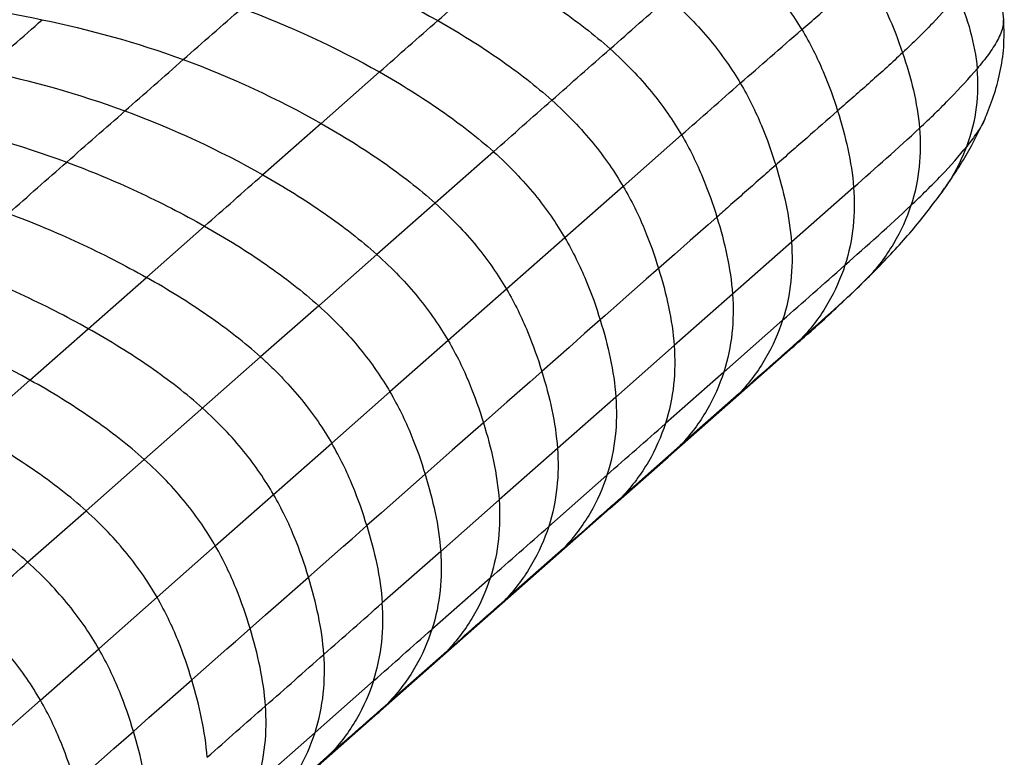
# Paper-space layout '_Dimetric' of a CAD drawing. Header units: millimetres. Extents: x -861 to 1018, y -101 to 902.
# Tile 17 of 19: x 870 to 1018, y 377 to 487. Entities that reach past the tile are written whole.
import ezdxf

# ---------------------------------------------------------------- set-up
doc = ezdxf.new("R2010")
doc.units = ezdxf.units.MM

psp = doc.layouts.new('_Dimetric')

# ---------------------------------------------------------------- linework, layer by layer
at = {"color": 7, "linetype": 'Continuous', "lineweight": 25}
for p, q in [((1017.9, 487.4), (1017.57, 490.68)), ((924.1, 479.58), (915.33, 471.85)), ((915.33, 471.85), (906.57, 464.12)), ((969.48, 470.11), (960.71, 462.38)), ((941.22, 467.6), (932.46, 459.87)), ((960.71, 462.38), (951.95, 454.65)), ((995.33, 462.22), (985.99, 453.98)), ((932.46, 459.87), (923.7, 452.15)), ((897.83, 456.41), (889.09, 448.7)), ((951.95, 454.65), (943.18, 446.92)), ((985.99, 453.98), (977.14, 446.18)), ((923.7, 452.15), (914.97, 444.45)), ((996.12, 447.34), (999.31, 450.49)), ((999.27, 450.47), (997.22, 448.39)), ((880.35, 440.99), (889.09, 448.7)), ((996.55, 447.77), (997.22, 448.39)), ((943.18, 446.92), (934.42, 439.2)), ((977.14, 446.18), (968.37, 438.45)), ((914.97, 444.45), (906.24, 436.75)), ((871.59, 433.27), (880.35, 440.99)), ((984.66, 442.26), (975.81, 434.45)), ((985.65, 437.79), (987.47, 439.48)), ((934.42, 439.2), (925.68, 431.48)), ((968.37, 438.45), (959.61, 430.72)), ((888.77, 421.34), (906.24, 436.75)), ((976.34, 429.51), (985.74, 437.81)), ((975.81, 434.45), (967.05, 426.72)), ((862.84, 425.55), (871.59, 433.27)), ((925.68, 431.48), (916.93, 423.77)), ((959.61, 430.72), (950.84, 422.99)), ((978.12, 431.23), (969.28, 423.42)), ((976.31, 429.54), (978.12, 431.23)), ((967.49, 421.7), (976.39, 429.56)), ((908.19, 416.06), (916.93, 423.77)), ((969.28, 423.42), (960.51, 415.69)), ((967.46, 421.73), (969.28, 423.42)), ((950.84, 422.99), (942.07, 415.25)), ((958.72, 413.97), (967.49, 421.7)), ((880.02, 413.62), (888.77, 421.34)), ((958.28, 418.99), (949.52, 411.26)), ((899.44, 408.35), (908.19, 416.06)), ((958.69, 414), (960.51, 415.69)), ((942.07, 415.25), (933.3, 407.52)), ((871.25, 405.9), (880.02, 413.62)), ((914.87, 375.29), (958.72, 413.97)), ((890.69, 400.62), (899.44, 408.35)), ((933.3, 407.52), (924.53, 399.78)), ((951.74, 407.96), (942.98, 400.23)), ((949.92, 406.27), (951.74, 407.96)), ((940.75, 403.52), (931.97, 395.79)), ((881.92, 392.89), (890.69, 400.62)), ((941.16, 398.54), (942.98, 400.23)), ((873.16, 385.16), (881.92, 392.89)), ((934.21, 392.49), (925.44, 384.76)), ((932.39, 390.81), (934.21, 392.49)), ((914.42, 380.3), (923.2, 388.04)), ((864.39, 377.43), (873.16, 385.16)), ((905.65, 372.57), (914.42, 380.3)), ((907.88, 369.28), (916.66, 377.02))]:
    psp.add_line(p, q, dxfattribs=at)
at = {"color": 7, "linetype": 'Continuous', "lineweight": 25, "flags": 128}
for points in [[(974.79, 457.78), (973.46, 456.6), (970.8, 454.26), (968.41, 452.15), (966.02, 450.04)], [(966.02, 450.04), (964.19, 448.43), (960.72, 445.37), (960.18, 444.89), (958.01, 442.98), (957.25, 442.31)], [(957.25, 442.31), (954.92, 440.25), (952.58, 438.19), (948.49, 434.58)], [(948.49, 434.58), (946.72, 433.02), (943.22, 429.94), (941.94, 428.8), (939.72, 426.85)], [(939.72, 426.85), (937.38, 424.79), (935.04, 422.72), (930.96, 419.12)], [(930.96, 419.12), (929.19, 417.56), (925.69, 414.47), (924.41, 413.34), (922.19, 411.39)], [(913.43, 403.66), (915.2, 405.22), (918.7, 408.3), (919.98, 409.43), (922.19, 411.39)], [(904.67, 395.93), (907, 397.99), (909.34, 400.06), (913.43, 403.66)], [(895.9, 388.2), (897.67, 389.76), (901.17, 392.85), (902.45, 393.98), (904.67, 395.93)], [(887.13, 380.47), (889.47, 382.53), (891.81, 384.6), (895.9, 388.2)], [(878.37, 372.74), (880.2, 374.35), (883.67, 377.41), (884.21, 377.89), (886.38, 379.8), (887.13, 380.47)]]:
    psp.add_lwpolyline(points, dxfattribs=at)
at = {"color": 7, "linetype": 'Continuous', "lineweight": 25}
for points, knots in [([(976.64, 498.56), (979.06, 496.52), (981.14, 494.43), (984.75, 490.19), (986.27, 488.06), (987.55, 485.94)], [0, 0, 0, 0, 0.5, 0.5, 1, 1, 1, 1]), ([(941.63, 494.96), (944.87, 493.13), (947.97, 491.21), (953.72, 487.23), (956.38, 485.17), (958.75, 483.05)], [0, 0, 0, 0, 0.5, 0.5, 1, 1, 1, 1]), ([(987.55, 485.94), (989.14, 487.32), (990.78, 488.72), (993.19, 490.84), (993.99, 491.55), (995.17, 492.61), (995.75, 493.14), (996.42, 493.76), (996.75, 494.07), (996.89, 494.2), (996.99, 494.29), (997.03, 494.34), (997.08, 494.38)], [0, 0, 0, 0, 0.5, 0.5, 0.75, 0.75, 0.875, 0.9375, 0.96875, 0.984375, 0.984375, 1, 1, 1, 1]), ([(997.08, 494.38), (998.41, 492.32), (999.5, 490.28), (1001.32, 486.28), (1002.05, 484.33), (1002.68, 482.46)], [0, 0, 0, 0, 0.5, 0.5, 1, 1, 1, 1]), ([(1010.99, 491.21), (1009.86, 489.79), (1008.57, 488.34), (1005.77, 485.41), (1004.26, 483.94), (1002.68, 482.46)], [0, 0, 0, 0, 0.5, 0.5, 1, 1, 1, 1]), ([(1010.99, 491.21), (1011.72, 489.39), (1012.36, 487.57), (1013.36, 483.86), (1013.72, 481.98), (1013.89, 480.07)], [0, 0, 0, 0, 0.5, 0.5, 1, 1, 1, 1]), ([(967.55, 490.75), (969.93, 488.65), (971.99, 486.51), (975.55, 482.2), (977.04, 480.03), (978.31, 477.89)], [0, 0, 0, 0, 0.5, 0.5, 1, 1, 1, 1]), ([(932.86, 487.3), (936.11, 485.46), (939.21, 483.53), (944.96, 479.53), (947.62, 477.46), (949.99, 475.33)], [0, 0, 0, 0, 0.5, 0.5, 1, 1, 1, 1]), ([(1017.8, 487.4), (1017.8, 487.1), (1017.79, 486.09), (1016.98, 484.35), (1015.65, 482.21), (1014.48, 480.79), (1013.89, 480.07)], [0, 0, 0, 0, 0.125847, 0.412918, 0.703979, 1, 1, 1, 1]), ([(1015.11, 472.68), (1015.54, 473.74), (1016.41, 475.89), (1017.39, 479.48), (1018, 483.35), (1017.93, 486.04), (1017.9, 487.4)], [0, 0, 0, 0, 0.241736, 0.487008, 0.738644, 1, 1, 1, 1]), ([(987.55, 485.94), (988.83, 483.82), (989.87, 481.72), (991.62, 477.62), (992.32, 475.63), (992.92, 473.73)], [0, 0, 0, 0, 0.5, 0.5, 1, 1, 1, 1]), ([(958.75, 483.04), (961.12, 480.92), (963.17, 478.77), (966.72, 474.44), (968.22, 472.26), (969.48, 470.11)], [0, 0, 0, 0, 0.5, 0.5, 1, 1, 1, 1]), ([(1002.68, 482.46), (1001.12, 481), (999.51, 479.54), (996.24, 476.63), (994.58, 475.18), (992.92, 473.73)], [0, 0, 0, 0, 0.5, 0.5, 1, 1, 1, 1]), ([(1002.68, 482.46), (1003.31, 480.59), (1003.87, 478.72), (1004.75, 474.95), (1005.07, 473.05), (1005.23, 471.13)], [0, 0, 0, 0, 0.5, 0.5, 1, 1, 1, 1]), ([(924.1, 479.58), (927.34, 477.74), (930.44, 475.81), (936.19, 471.8), (938.85, 469.73), (941.22, 467.61)], [0, 0, 0, 0, 0.5, 0.5, 1, 1, 1, 1]), ([(1005.23, 471.13), (1006.84, 472.64), (1008.4, 474.15), (1011.32, 477.15), (1012.68, 478.62), (1013.89, 480.07)], [0, 0, 0, 0, 0.5, 0.5, 1, 1, 1, 1]), ([(1012.34, 468.39), (1013.08, 470.35), (1013.56, 472.31), (1014.05, 476.22), (1014.07, 478.16), (1013.89, 480.07)], [0, 0, 0, 0, 0.5, 0.5, 1, 1, 1, 1]), ([(969.48, 470.11), (970.94, 471.4), (972.4, 472.69), (975.34, 475.28), (976.82, 476.58), (978.31, 477.89)], [0, 0, 0, 0, 0.5, 0.5, 1, 1, 1, 1]), ([(978.31, 477.89), (979.58, 475.74), (980.61, 473.62), (982.34, 469.49), (983.03, 467.49), (983.63, 465.57)], [0, 0, 0, 0, 0.5, 0.5, 1, 1, 1, 1]), ([(949.99, 475.33), (952.36, 473.21), (954.41, 471.05), (957.96, 466.71), (959.45, 464.54), (960.71, 462.38)], [0, 0, 0, 0, 0.5, 0.5, 1, 1, 1, 1]), ([(992.92, 473.73), (991.37, 472.37), (989.82, 471.01), (988.28, 469.65), (987.89, 469.31), (987.5, 468.97), (987.11, 468.63), (986.73, 468.29), (986.34, 467.95), (985.95, 467.61), (985.18, 466.93), (984.4, 466.25), (983.63, 465.57)], [0, 0, 0, 0, 0.01314826, 0.01314826, 0.01314826, 0.01643533, 0.01643533, 0.01643533, 0.01972239, 0.01972239, 0.01972239, 0.02629653, 0.02629653, 0.02629653, 0.02629653]), ([(992.92, 473.73), (993.52, 471.82), (994.05, 469.92), (994.88, 466.09), (995.18, 464.16), (995.33, 462.22)], [0, 0, 0, 0, 0.5, 0.5, 1, 1, 1, 1]), ([(1008.6, 461.48), (1009.88, 463.32), (1012.39, 466.97), (1014.22, 470.81), (1015.12, 472.7)], [0, 0, 0, 0, 0.506326, 1, 1, 1, 1]), ([(1015.1, 472.72), (1015.08, 472.65), (1014.86, 471.92), (1013.91, 470.47), (1012.87, 469.09), (1012.34, 468.39)], [0, 0, 0, 0, 0.046985, 0.51797, 1, 1, 1, 1]), ([(915.33, 471.85), (918.58, 470.01), (921.67, 468.08), (927.43, 464.07), (930.09, 462), (932.46, 459.87)], [0, 0, 0, 0, 0.5, 0.5, 1, 1, 1, 1]), ([(1005.23, 471.13), (1005.39, 469.21), (1005.39, 467.27), (1004.98, 463.39), (1004.58, 461.44), (1003.94, 459.51)], [0, 0, 0, 0, 0.5, 0.5, 1, 1, 1, 1]), ([(969.48, 470.11), (970.74, 467.96), (971.77, 465.84), (973.5, 461.71), (974.19, 459.7), (974.79, 457.78)], [0, 0, 0, 0, 0.5, 0.5, 1, 1, 1, 1]), ([(941.22, 467.6), (943.59, 465.48), (945.65, 463.32), (949.19, 458.98), (950.68, 456.8), (951.95, 454.65)], [0, 0, 0, 0, 0.5, 0.5, 1, 1, 1, 1]), ([(1003.94, 459.51), (1005.54, 461.03), (1007.08, 462.54), (1009.91, 465.52), (1011.21, 466.98), (1012.34, 468.39)], [0, 0, 0, 0, 0.5, 0.5, 1, 1, 1, 1]), ([(1008.64, 461.6), (1008.88, 461.93), (1009.8, 463.14), (1011.08, 465.4), (1011.93, 467.41), (1012.34, 468.39)], [0, 0, 0, 0, 0.156635, 0.586566, 1, 1, 1, 1]), ([(877.12, 466.03), (880.68, 464.71), (884.23, 463.22), (891.18, 459.99), (894.58, 458.25), (897.83, 456.41)], [0, 0, 0, 0, 0.5, 0.5, 1, 1, 1, 1]), ([(983.63, 465.57), (982.85, 464.88), (982.07, 464.2), (981.29, 463.51), (980.9, 463.16), (980.51, 462.82), (980.12, 462.48), (979.73, 462.13), (979.34, 461.79), (978.95, 461.45), (978.56, 461.1), (978.17, 460.76), (977.78, 460.41), (977.39, 460.07), (977, 459.73), (976.61, 459.38), (976, 458.85), (975.39, 458.31), (974.79, 457.78)], [0, 0, 0, 0, 0.00661775, 0.00661775, 0.00661775, 0.00992663, 0.00992663, 0.00992663, 0.0132355, 0.0132355, 0.0132355, 0.01654438, 0.01654438, 0.01654438, 0.01985325, 0.01985325, 0.01985325, 0.02500794, 0.02500794, 0.02500794, 0.02500794]), ([(983.63, 465.57), (984.22, 463.65), (984.74, 461.73), (985.55, 457.87), (985.85, 455.93), (985.99, 453.99)], [0, 0, 0, 0, 0.5, 0.5, 1, 1, 1, 1]), ([(906.57, 464.12), (909.82, 462.29), (912.92, 460.35), (918.67, 456.35), (921.33, 454.28), (923.7, 452.15)], [0, 0, 0, 0, 0.5, 0.5, 1, 1, 1, 1]), ([(960.71, 462.38), (961.98, 460.23), (963.01, 458.11), (964.73, 453.97), (965.43, 451.97), (966.02, 450.04)], [0, 0, 0, 0, 0.5, 0.5, 1, 1, 1, 1]), ([(995.33, 462.22), (995.48, 460.28), (995.47, 458.33), (995.05, 454.42), (994.65, 452.47), (994.03, 450.53)], [0, 0, 0, 0, 0.5, 0.5, 1, 1, 1, 1]), ([(999.31, 450.49), (1001.04, 452.33), (1004.4, 455.9), (1007.27, 459.72), (1008.67, 461.58)], [0, 0, 0, 0, 0.513008, 1, 1, 1, 1]), ([(932.46, 459.87), (934.83, 457.75), (936.88, 455.59), (940.43, 451.25), (941.92, 449.07), (943.18, 446.92)], [0, 0, 0, 0, 0.5, 0.5, 1, 1, 1, 1]), ([(1003.94, 459.51), (1003.3, 457.57), (1002.44, 455.64), (1000.21, 451.9), (998.85, 450.08), (997.22, 448.39)], [0, 0, 0, 0, 0.5, 0.5, 1, 1, 1, 1]), ([(868.36, 458.32), (871.92, 457), (875.48, 455.51), (882.43, 452.28), (885.84, 450.54), (889.09, 448.7)], [0, 0, 0, 0, 0.5, 0.5, 1, 1, 1, 1]), ([(974.79, 457.78), (975.38, 455.85), (975.9, 453.93), (976.71, 450.07), (977, 448.13), (977.14, 446.18)], [0, 0, 0, 0, 0.5, 0.5, 1, 1, 1, 1]), ([(897.83, 456.41), (901.08, 454.57), (904.18, 452.64), (909.94, 448.64), (912.59, 446.57), (914.97, 444.45)], [0, 0, 0, 0, 0.5, 0.5, 1, 1, 1, 1]), ([(951.95, 454.65), (953.21, 452.5), (954.24, 450.38), (955.97, 446.24), (956.66, 444.24), (957.25, 442.31)], [0, 0, 0, 0, 0.5, 0.5, 1, 1, 1, 1]), ([(985.99, 453.98), (986.13, 452.04), (986.11, 450.07), (985.69, 446.15), (985.29, 444.2), (984.66, 442.26)], [0, 0, 0, 0, 0.5, 0.5, 1, 1, 1, 1]), ([(923.7, 452.15), (926.08, 450.03), (928.13, 447.87), (931.67, 443.53), (933.16, 441.35), (934.42, 439.2)], [0, 0, 0, 0, 0.5, 0.5, 1, 1, 1, 1]), ([(880.35, 440.99), (877.09, 442.82), (873.68, 444.56), (866.71, 447.77), (863.15, 449.25), (859.59, 450.57)], [0, 0, 0, 0, 0.5, 0.5, 1, 1, 1, 1]), ([(966.02, 450.04), (966.61, 448.12), (967.13, 446.2), (967.94, 442.34), (968.23, 440.4), (968.37, 438.45)], [0, 0, 0, 0, 0.5, 0.5, 1, 1, 1, 1]), ([(994.03, 450.53), (993.41, 448.6), (992.56, 446.67), (990.39, 442.95), (989.06, 441.15), (987.47, 439.48)], [0, 0, 0, 0, 0.5, 0.5, 1, 1, 1, 1]), ([(906.24, 436.75), (903.87, 438.88), (901.21, 440.94), (895.44, 444.94), (892.34, 446.87), (889.09, 448.7)], [0, 0, 0, 0, 0.5, 0.5, 1, 1, 1, 1]), ([(943.18, 446.92), (944.45, 444.77), (945.48, 442.64), (947.2, 438.51), (947.9, 436.5), (948.49, 434.58)], [0, 0, 0, 0, 0.5, 0.5, 1, 1, 1, 1]), ([(985.68, 437.76), (987.4, 439.28), (990.87, 442.32), (994.67, 445.93), (996.57, 447.74)], [0, 0, 0, 0, 0.497637, 1, 1, 1, 1]), ([(977.14, 446.18), (977.28, 444.23), (977.26, 442.27), (976.84, 438.35), (976.44, 436.39), (975.81, 434.45)], [0, 0, 0, 0, 0.5, 0.5, 1, 1, 1, 1]), ([(914.97, 444.45), (917.34, 442.32), (919.39, 440.16), (922.93, 435.82), (924.42, 433.64), (925.68, 431.48)], [0, 0, 0, 0, 0.5, 0.5, 1, 1, 1, 1]), ([(957.25, 442.31), (957.85, 440.39), (958.37, 438.47), (959.18, 434.61), (959.47, 432.67), (959.61, 430.72)], [0, 0, 0, 0, 0.5, 0.5, 1, 1, 1, 1]), ([(897.51, 429.05), (895.14, 431.18), (892.48, 433.24), (886.71, 437.24), (883.6, 439.16), (880.35, 440.99)], [0, 0, 0, 0, 0.5, 0.5, 1, 1, 1, 1]), ([(984.66, 442.26), (984.04, 440.33), (983.2, 438.4), (981.03, 434.68), (979.71, 432.89), (978.12, 431.23)], [0, 0, 0, 0, 0.5, 0.5, 1, 1, 1, 1]), ([(934.42, 439.2), (935.69, 437.04), (936.72, 434.92), (938.44, 430.78), (939.13, 428.77), (939.72, 426.85)], [0, 0, 0, 0, 0.5, 0.5, 1, 1, 1, 1]), ([(968.37, 438.45), (968.51, 436.5), (968.5, 434.54), (968.08, 430.62), (967.67, 428.66), (967.05, 426.72)], [0, 0, 0, 0, 0.5, 0.5, 1, 1, 1, 1]), ([(906.24, 436.75), (906.25, 436.73), (906.27, 436.71), (906.31, 436.68), (906.37, 436.63), (906.5, 436.52), (906.75, 436.28), (907.26, 435.82), (907.68, 435.41), (908.51, 434.61), (909.04, 434.07), (910.59, 432.46), (911.54, 431.37), (914.19, 428.11), (915.68, 425.93), (916.93, 423.77)], [0, 0, 0, 0, 0.003906, 0.003906, 0.007812, 0.015625, 0.03125, 0.0625, 0.125, 0.125, 0.25, 0.25, 0.5, 0.5, 1, 1, 1, 1]), ([(948.49, 434.58), (949.08, 432.66), (949.6, 430.74), (950.41, 426.88), (950.7, 424.94), (950.84, 422.99)], [0, 0, 0, 0, 0.5, 0.5, 1, 1, 1, 1]), ([(975.81, 434.45), (975.19, 432.52), (974.35, 430.59), (972.18, 426.88), (970.86, 425.09), (969.28, 423.42)], [0, 0, 0, 0, 0.5, 0.5, 1, 1, 1, 1]), ([(888.77, 421.34), (886.4, 423.47), (883.74, 425.54), (877.96, 429.53), (874.86, 431.45), (871.59, 433.27)], [0, 0, 0, 0, 0.5, 0.5, 1, 1, 1, 1]), ([(925.68, 431.48), (926.93, 429.33), (927.96, 427.2), (929.68, 423.06), (930.37, 421.05), (930.96, 419.12)], [0, 0, 0, 0, 0.5, 0.5, 1, 1, 1, 1]), ([(959.61, 430.72), (959.75, 428.77), (959.73, 426.81), (959.31, 422.88), (958.9, 420.93), (958.28, 418.99)], [0, 0, 0, 0, 0.5, 0.5, 1, 1, 1, 1]), ([(908.19, 416.06), (906.94, 418.22), (905.46, 420.41), (901.93, 424.76), (899.88, 426.92), (897.51, 429.05)], [0, 0, 0, 0, 0.5, 0.5, 1, 1, 1, 1]), ([(939.72, 426.85), (940.32, 424.93), (940.83, 423), (941.64, 419.14), (941.93, 417.2), (942.07, 415.25)], [0, 0, 0, 0, 0.5, 0.5, 1, 1, 1, 1]), ([(967.05, 426.72), (966.42, 424.78), (965.58, 422.86), (963.42, 419.14), (962.09, 417.35), (960.51, 415.69)], [0, 0, 0, 0, 0.5, 0.5, 1, 1, 1, 1]), ([(880.02, 413.62), (877.65, 415.75), (874.98, 417.82), (869.21, 421.8), (866.1, 423.72), (862.84, 425.55)], [0, 0, 0, 0, 0.5, 0.5, 1, 1, 1, 1]), ([(922.19, 411.39), (921.61, 413.32), (920.92, 415.33), (919.21, 419.48), (918.19, 421.61), (916.93, 423.77)], [0, 0, 0, 0, 0.5, 0.5, 1, 1, 1, 1]), ([(950.84, 422.99), (950.98, 421.04), (950.96, 419.07), (950.54, 415.15), (950.14, 413.19), (949.52, 411.26)], [0, 0, 0, 0, 0.5, 0.5, 1, 1, 1, 1]), ([(899.44, 408.35), (898.2, 410.51), (896.72, 412.7), (893.19, 417.05), (891.14, 419.22), (888.77, 421.34)], [0, 0, 0, 0, 0.5, 0.5, 1, 1, 1, 1]), ([(930.96, 419.12), (931.55, 417.19), (932.06, 415.27), (932.87, 411.41), (933.16, 409.47), (933.3, 407.52)], [0, 0, 0, 0, 0.5, 0.5, 1, 1, 1, 1]), ([(958.28, 418.99), (957.66, 417.05), (956.82, 415.13), (954.65, 411.41), (953.33, 409.62), (951.74, 407.96)], [0, 0, 0, 0, 0.5, 0.5, 1, 1, 1, 1]), ([(871.25, 405.9), (868.88, 408.02), (866.22, 410.09), (860.44, 414.07), (857.33, 415.99), (854.07, 417.82)], [0, 0, 0, 0, 0.5, 0.5, 1, 1, 1, 1]), ([(913.43, 403.66), (912.85, 405.59), (912.16, 407.61), (910.46, 411.76), (909.44, 413.9), (908.19, 416.06)], [0, 0, 0, 0, 0.5, 0.5, 1, 1, 1, 1]), ([(942.07, 415.25), (942.21, 413.3), (942.19, 411.34), (941.77, 407.42), (941.37, 405.46), (940.75, 403.52)], [0, 0, 0, 0, 0.5, 0.5, 1, 1, 1, 1]), ([(890.69, 400.62), (889.44, 402.79), (887.96, 404.98), (884.43, 409.33), (882.39, 411.5), (880.02, 413.62)], [0, 0, 0, 0, 0.5, 0.5, 1, 1, 1, 1]), ([(922.19, 411.39), (922.78, 409.46), (923.29, 407.53), (924.1, 403.67), (924.39, 401.73), (924.53, 399.78)], [0, 0, 0, 0, 0.5, 0.5, 1, 1, 1, 1]), ([(949.52, 411.26), (948.89, 409.32), (948.05, 407.4), (945.88, 403.68), (944.56, 401.89), (942.98, 400.23)], [0, 0, 0, 0, 0.5, 0.5, 1, 1, 1, 1]), ([(904.67, 395.93), (904.08, 397.86), (903.4, 399.88), (901.71, 404.04), (900.69, 406.18), (899.44, 408.35)], [0, 0, 0, 0, 0.5, 0.5, 1, 1, 1, 1]), ([(933.3, 407.52), (933.44, 405.56), (933.42, 403.6), (933, 399.68), (932.6, 397.72), (931.97, 395.79)], [0, 0, 0, 0, 0.5, 0.5, 1, 1, 1, 1]), ([(881.92, 392.89), (880.68, 395.06), (879.2, 397.25), (875.67, 401.6), (873.63, 403.77), (871.25, 405.9)], [0, 0, 0, 0, 0.5, 0.5, 1, 1, 1, 1]), ([(915.75, 392.04), (915.61, 393.99), (915.32, 395.93), (914.52, 399.8), (914.01, 401.73), (913.43, 403.66)], [0, 0, 0, 0, 0.5, 0.5, 1, 1, 1, 1]), ([(940.75, 403.52), (940.12, 401.59), (939.28, 399.66), (937.12, 395.95), (935.79, 394.16), (934.21, 392.49)], [0, 0, 0, 0, 0.5, 0.5, 1, 1, 1, 1]), ([(895.9, 388.2), (895.32, 390.13), (894.64, 392.16), (892.95, 396.32), (891.93, 398.46), (890.69, 400.62)], [0, 0, 0, 0, 0.5, 0.5, 1, 1, 1, 1]), ([(923.2, 388.04), (923.82, 389.98), (924.22, 391.94), (924.65, 395.86), (924.66, 397.82), (924.53, 399.78)], [0, 0, 0, 0, 0.5, 0.5, 1, 1, 1, 1]), ([(873.16, 385.16), (871.91, 387.33), (870.43, 389.52), (866.9, 393.87), (864.86, 396.03), (862.49, 398.16)], [0, 0, 0, 0, 0.5, 0.5, 1, 1, 1, 1]), ([(906.98, 384.3), (906.84, 386.25), (906.55, 388.2), (905.76, 392.07), (905.25, 394), (904.67, 395.93)], [0, 0, 0, 0, 0.5, 0.5, 1, 1, 1, 1]), ([(931.97, 395.79), (931.35, 393.85), (930.51, 391.92), (928.34, 388.21), (927.02, 386.42), (925.44, 384.76)], [0, 0, 0, 0, 0.5, 0.5, 1, 1, 1, 1]), ([(887.13, 380.47), (886.55, 382.4), (885.88, 384.43), (884.18, 388.59), (883.17, 390.73), (881.92, 392.89)], [0, 0, 0, 0, 0.5, 0.5, 1, 1, 1, 1]), ([(914.42, 380.3), (915.04, 382.24), (915.45, 384.2), (915.87, 388.12), (915.89, 390.08), (915.75, 392.04)], [0, 0, 0, 0, 0.5, 0.5, 1, 1, 1, 1]), ([(898.21, 376.57), (898.07, 378.52), (897.79, 380.47), (896.99, 384.34), (896.48, 386.27), (895.9, 388.2)], [0, 0, 0, 0, 0.5, 0.5, 1, 1, 1, 1]), ([(923.2, 388.04), (922.57, 386.11), (921.73, 384.18), (919.57, 380.47), (918.24, 378.68), (916.66, 377.02)], [0, 0, 0, 0, 0.5, 0.5, 1, 1, 1, 1]), ([(878.37, 372.74), (877.79, 374.67), (877.11, 376.69), (875.42, 380.86), (874.4, 383), (873.16, 385.16)], [0, 0, 0, 0, 0.5, 0.5, 1, 1, 1, 1]), ([(923.64, 383.04), (923.68, 383.07), (924.32, 383.6), (924.9, 384.2), (925.44, 384.76)], [0, 0, 0, 0, 0.064691, 1, 1, 1, 1]), ([(905.65, 372.57), (906.27, 374.5), (906.67, 376.46), (907.1, 380.38), (907.11, 382.35), (906.98, 384.3)], [0, 0, 0, 0, 0.5, 0.5, 1, 1, 1, 1]), ([(889.44, 368.84), (889.31, 370.79), (889.02, 372.73), (888.22, 376.61), (887.72, 378.54), (887.13, 380.47)], [0, 0, 0, 0, 0.5, 0.5, 1, 1, 1, 1]), ([(907.88, 369.28), (909.47, 370.94), (910.79, 372.73), (912.96, 376.44), (913.8, 378.37), (914.42, 380.3)], [0, 0, 0, 0, 0.5, 0.5, 1, 1, 1, 1]), ([(914.86, 375.3), (914.91, 375.34), (915.55, 375.86), (916.13, 376.46), (916.66, 377.02)], [0, 0, 0, 0, 0.074511, 1, 1, 1, 1])]:
    psp.add_open_spline(points, degree=3, knots=knots, dxfattribs=at)
for points in [[(912.16, 496.88), (919.28, 494.27), (926.37, 490.97), (932.86, 487.3)], [(932.86, 487.3), (935.78, 489.87), (938.71, 492.42), (941.63, 494.96)], [(852.62, 490.82), (859.51, 489.95), (866.45, 488.91), (873.45, 487.44)], [(958.75, 483.04), (961.67, 485.61), (964.58, 488.17), (967.55, 490.75)], [(894.63, 481.44), (897.55, 484.01), (900.47, 486.59), (903.4, 489.16)], [(903.4, 489.16), (910.51, 486.55), (917.6, 483.25), (924.1, 479.58)], [(864.7, 479.76), (867.61, 482.31), (870.53, 484.87), (873.45, 487.44)], [(873.45, 487.44), (880.45, 485.96), (887.52, 484.05), (894.63, 481.44)], [(924.1, 479.58), (925.56, 480.87), (928.48, 483.45), (931.4, 486.02), (932.86, 487.3)], [(978.31, 477.89), (981.3, 480.51), (984.36, 483.18), (987.55, 485.94)], [(949.99, 475.33), (952.91, 477.91), (955.83, 480.48), (958.75, 483.04)], [(885.87, 473.72), (888.79, 476.29), (891.71, 478.86), (894.63, 481.44)], [(894.63, 481.44), (901.74, 478.82), (908.84, 475.52), (915.33, 471.85)], [(864.7, 479.76), (871.7, 478.28), (878.76, 476.35), (885.87, 473.72)], [(941.22, 467.6), (944.15, 470.18), (947.07, 472.76), (949.99, 475.33)], [(877.12, 466.03), (880.04, 468.6), (882.96, 471.16), (885.87, 473.72)], [(885.87, 473.72), (892.99, 471.1), (900.08, 467.8), (906.57, 464.12)], [(855.94, 472.15), (862.95, 470.63), (870.01, 468.68), (877.12, 466.03)], [(995.33, 462.22), (998.58, 465.09), (1002.01, 468.11), (1005.23, 471.13)], [(868.36, 458.32), (871.29, 460.9), (874.21, 463.47), (877.12, 466.03)], [(897.83, 456.41), (900.74, 458.98), (903.66, 461.55), (906.57, 464.12)], [(994.03, 450.53), (997.29, 453.42), (1000.74, 456.47), (1003.94, 459.51)], [(984.66, 442.26), (987.67, 444.92), (990.77, 447.65), (994.03, 450.53)], [(987.47, 439.48), (990.72, 442.35), (994.15, 445.39), (997.22, 448.39)], [(871.59, 433.27), (865.07, 436.93), (857.95, 440.19), (850.81, 442.8)], [(978.12, 431.23), (981.13, 433.88), (984.21, 436.61), (987.47, 439.48)], [(958.28, 418.99), (961.2, 421.57), (964.13, 424.15), (967.05, 426.72)], [(951.74, 407.96), (954.67, 410.54), (957.59, 413.12), (960.51, 415.69)], [(940.75, 403.52), (943.67, 406.1), (946.59, 408.68), (949.52, 411.26)], [(862.49, 398.16), (865.41, 400.74), (868.33, 403.32), (871.25, 405.9)], [(915.75, 392.04), (917.21, 393.33), (920.14, 395.91), (923.06, 398.49), (924.53, 399.78)], [(934.21, 392.49), (937.13, 395.07), (940.06, 397.65), (942.98, 400.23)], [(923.2, 388.04), (926.12, 390.63), (929.05, 393.21), (931.97, 395.79)], [(906.98, 384.3), (908.44, 385.59), (911.36, 388.17), (914.29, 390.75), (915.75, 392.04)], [(916.66, 377.02), (919.59, 379.6), (922.51, 382.18), (925.44, 384.76)], [(898.21, 376.57), (899.67, 377.86), (902.59, 380.43), (905.52, 383.01), (906.98, 384.3)]]:
    psp.add_open_spline(points, degree=3, dxfattribs=at)

doc.saveas('drawing.dxf')
